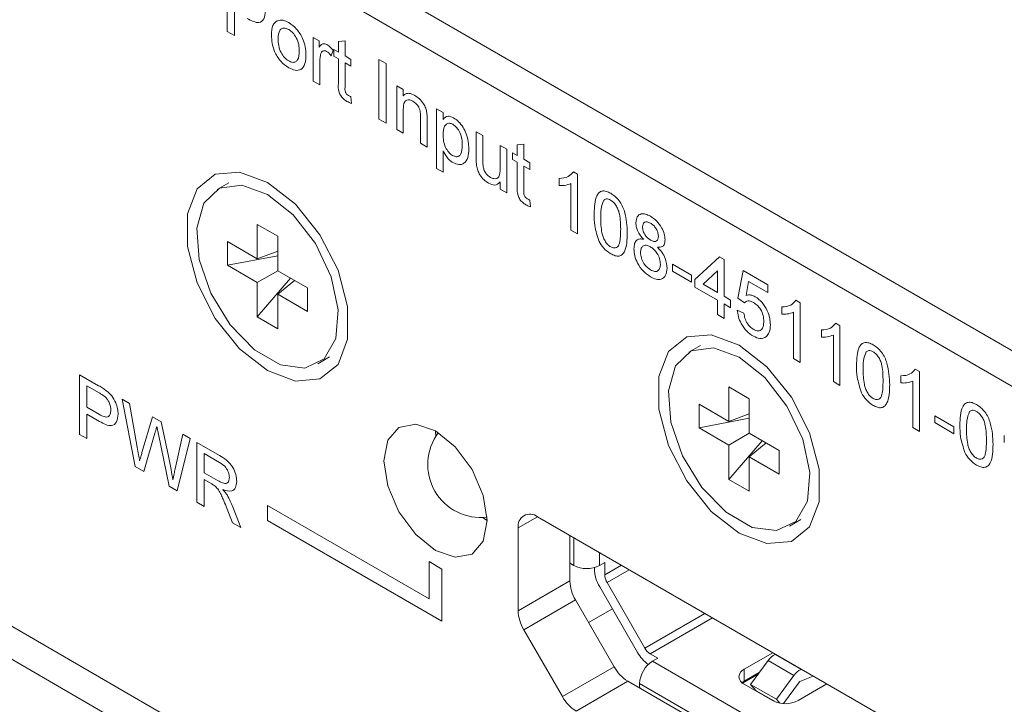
# Model space of a CAD drawing. Header units: millimetres. Extents: x 0 to 1118, y 0 to 864.
# Tile 170 of 256: x 125.78 to 132.51, y 681.55 to 686.23. Entities that reach past the tile are written whole.
import ezdxf

# ---------------------------------------------------------------- set-up
doc = ezdxf.new("R2010")
doc.units = ezdxf.units.MM

msp = doc.modelspace()

# ---------------------------------------------------------------- linework, layer by layer
at = {"color": 7, "linetype": 'Continuous', "lineweight": 15}
for p, q in [((124.1317, 688.8356), (145.917, 676.2592)), ((124.1141, 688.6019), (145.917, 676.0153)), ((127.2087, 685.1139), (127.1291, 685.068)), ((127.403, 684.8293), (127.5427, 684.7487)), ((127.403, 684.5935), (127.403, 684.8293)), ((127.5427, 684.7487), (127.5427, 684.5129)), ((127.1988, 684.7114), (127.403, 684.5935)), ((127.1988, 684.5501), (127.1988, 684.7114)), ((127.1988, 684.5501), (127.5427, 684.615)), ((127.5427, 684.6462), (127.403, 684.5935)), ((127.403, 684.4322), (127.1988, 684.5501)), ((127.403, 684.4322), (127.5427, 684.5129)), ((127.5427, 684.5129), (127.7468, 684.395)), ((127.403, 684.1965), (127.6312, 684.4618)), ((127.403, 684.1965), (127.403, 684.4322)), ((127.6581, 684.4462), (127.5427, 684.3516)), ((127.5427, 684.3516), (127.5427, 684.1158)), ((127.7468, 684.2338), (127.5427, 684.3516)), ((127.7468, 684.395), (127.7468, 684.2338)), ((127.5427, 684.1158), (127.403, 684.1965)), ((130.4348, 684.0026), (130.3553, 683.9567)), ((127.8165, 683.8772), (127.8961, 683.9231)), ((130.6292, 683.718), (130.7688, 683.6374)), ((130.6292, 683.4823), (130.6292, 683.718)), ((130.7688, 683.6374), (130.7688, 683.4016)), ((130.425, 683.6001), (130.6292, 683.4823)), ((130.425, 683.4389), (130.425, 683.6001)), ((130.7688, 683.5349), (130.6292, 683.4823)), ((130.425, 683.4389), (130.7688, 683.5038)), ((130.6292, 683.321), (130.425, 683.4389)), ((130.6292, 683.321), (130.7688, 683.4016)), ((130.7688, 683.4016), (130.973, 683.2838)), ((130.6292, 683.0852), (130.8573, 683.3505)), ((130.8843, 683.335), (130.7688, 683.2404)), ((130.6292, 683.0852), (130.6292, 683.321)), ((130.973, 683.2838), (130.973, 683.1225)), ((130.7688, 683.2404), (130.7688, 683.0046)), ((130.973, 683.1225), (130.7688, 683.2404)), ((130.7688, 683.0046), (130.6292, 683.0852)), ((124.1141, 683.0086), (145.917, 670.422)), ((128.943, 682.8253), (128.9754, 682.8048)), ((132.0779, 681.2384), (129.3201, 682.8304)), ((131.0427, 682.7659), (131.1223, 682.8118)), ((124.1141, 682.784), (145.917, 670.1975)), ((129.1876, 682.7539), (129.1876, 682.1885)), ((129.5411, 682.7029), (129.5411, 682.3926)), ((129.5561, 682.5043), (129.5676, 682.4976)), ((129.709, 682.4833), (129.709, 682.474)), ((129.7444, 682.4976), (129.7798, 682.518)), ((129.7798, 682.4332), (129.7798, 682.518)), ((130.0041, 681.9037), (129.7453, 682.352)), ((130.0541, 681.9326), (129.7953, 682.3809)), ((129.5799, 682.262), (129.8435, 681.8056)), ((129.8323, 682.2013), (129.6693, 682.1072)), ((129.4899, 681.6014), (129.2264, 682.0579)), ((130.1422, 681.8638), (130.0916, 681.893)), ((130.1422, 681.8638), (130.1068, 681.8434)), ((130.7335, 681.7878), (130.9298, 681.9012)), ((130.9484, 681.8904), (130.9463, 681.8895)), ((130.8969, 681.8475), (130.7777, 681.6847)), ((131.123, 681.7875), (131.1252, 681.7884)), ((130.8307, 681.7572), (130.7212, 681.694)), ((130.8372, 681.766), (130.7335, 681.7061)), ((130.9544, 681.5827), (131.0737, 681.7455)), ((131.2057, 681.7419), (131.1138, 681.7032)), ((129.9372, 681.7066), (132.2104, 680.3943)), ((130.0184, 681.6903), (130.0184, 681.672)), ((130.7335, 681.7061), (130.7188, 681.696)), ((130.927, 681.574), (130.7335, 681.6858)), ((130.7777, 681.6847), (130.9544, 681.5827)), ((130.7777, 681.6847), (130.8165, 681.6414)), ((131.1125, 681.7022), (131.0034, 681.5532)), ((131.3002, 681.6874), (131.1038, 681.574)), ((130.8165, 681.6414), (130.9535, 681.5624)), ((130.9783, 681.5561), (130.9544, 681.5827))]:
    msp.add_line(p, q, dxfattribs=at)
at = {"color": 9, "linetype": 'Continuous', "lineweight": 0}
for p, q in [((127.1963, 686.1489), (127.1963, 686.5571)), ((127.2462, 686.2876), (127.2462, 686.1201)), ((127.2462, 686.1201), (127.1963, 686.1489)), ((127.7856, 686.107), (127.8264, 686.0835)), ((127.7856, 685.8087), (127.7856, 686.107)), ((127.8264, 686.0835), (127.8264, 686.0419)), ((127.9261, 686.0259), (127.9578, 686.0076)), ((127.9261, 685.9788), (127.9261, 686.0259)), ((127.9578, 686.0802), (128.0032, 686.0838)), ((127.9578, 686.0076), (127.9578, 686.0802)), ((128.0032, 686.0838), (128.0032, 685.9814)), ((127.9216, 686.0198), (127.9074, 685.9826)), ((127.9578, 685.9605), (127.9261, 685.9788)), ((127.9578, 685.7931), (127.9578, 685.9605)), ((128.0032, 685.9814), (128.0439, 685.9579)), ((127.8309, 685.941), (127.8309, 685.7825)), ((128.0032, 685.9343), (128.0032, 685.765)), ((128.0439, 685.9108), (128.0032, 685.9343)), ((128.0439, 685.9579), (128.0439, 685.9108)), ((128.2343, 685.9579), (128.2842, 685.9291)), ((128.2343, 685.5496), (128.2343, 685.9579)), ((128.2842, 685.9291), (128.2842, 685.5209)), ((127.8309, 685.7825), (127.7856, 685.8087)), ((128.3567, 685.7773), (128.402, 685.7512)), ((128.3567, 685.479), (128.3567, 685.7773)), ((128.0439, 685.7027), (128.0485, 685.6562)), ((128.402, 685.7512), (128.402, 685.7095)), ((128.402, 685.6128), (128.402, 685.4528)), ((128.5199, 685.3848), (128.5199, 685.5629)), ((128.6287, 685.6203), (128.674, 685.5942)), ((128.6287, 685.2121), (128.6287, 685.6203)), ((128.674, 685.5942), (128.674, 685.5468)), ((128.2842, 685.5209), (128.2343, 685.5496)), ((128.5652, 685.5412), (128.5652, 685.3586)), ((128.402, 685.4528), (128.3567, 685.479)), ((128.9006, 685.4633), (128.946, 685.4372)), ((128.9006, 685.2794), (128.9006, 685.4633)), ((128.946, 685.4372), (128.946, 685.2749)), ((128.5652, 685.3586), (128.5199, 685.3848)), ((129.0638, 685.3691), (129.1091, 685.343)), ((129.0638, 685.2124), (129.0638, 685.3691)), ((129.1817, 685.3737), (129.227, 685.3773)), ((129.1817, 685.3011), (129.1817, 685.3737)), ((129.227, 685.3773), (129.227, 685.2749)), ((128.674, 685.3333), (128.674, 685.1859)), ((129.1091, 685.343), (129.1091, 685.0446)), ((129.1499, 685.3194), (129.1817, 685.3011)), ((129.1499, 685.2723), (129.1499, 685.3194)), ((129.1817, 685.254), (129.1499, 685.2723)), ((129.1817, 685.0866), (129.1817, 685.254)), ((129.227, 685.2749), (129.2678, 685.2514)), ((129.227, 685.2278), (129.227, 685.0585)), ((129.2678, 685.2043), (129.227, 685.2278)), ((129.2678, 685.2514), (129.2678, 685.2043)), ((128.674, 685.1859), (128.6287, 685.2121)), ((129.565, 685.1897), (129.5941, 685.1729)), ((129.5941, 685.1729), (129.5941, 684.7646)), ((129.0638, 685.0708), (129.0638, 685.1195)), ((129.4672, 685.0959), (129.4672, 685.1441)), ((129.5488, 684.7908), (129.5488, 685.1089)), ((129.1091, 685.0446), (129.0638, 685.0708)), ((129.2678, 684.9962), (129.2723, 684.9497)), ((129.5941, 684.7646), (129.5488, 684.7908)), ((130.2423, 684.5579), (130.3738, 684.4821)), ((130.2423, 684.5108), (130.2423, 684.5579)), ((130.3964, 684.4533), (130.5641, 684.6077)), ((130.5641, 684.6077), (130.5959, 684.5894)), ((130.5959, 684.5894), (130.5959, 684.3381)), ((130.3738, 684.435), (130.2423, 684.5108)), ((130.3738, 684.4821), (130.3738, 684.435)), ((130.5506, 684.5114), (130.4524, 684.421)), ((130.5506, 684.3643), (130.5506, 684.5114)), ((130.6911, 684.3251), (130.7273, 684.5135)), ((130.7273, 684.5135), (130.895, 684.4167)), ((130.3964, 684.4009), (130.3964, 684.4533)), ((130.4524, 684.421), (130.5506, 684.3643)), ((130.7644, 684.4398), (130.7464, 684.3444)), ((130.895, 684.3643), (130.7644, 684.4398)), ((130.895, 684.4167), (130.895, 684.3643)), ((130.5506, 684.312), (130.3964, 684.4009)), ((130.5506, 684.2125), (130.5506, 684.312)), ((130.5959, 684.3381), (130.6412, 684.312)), ((130.6412, 684.2596), (130.5959, 684.2858)), ((130.5959, 684.2858), (130.5959, 684.1863)), ((130.6412, 684.312), (130.6412, 684.2596)), ((130.7364, 684.2937), (130.6911, 684.3251)), ((131.088, 684.3105), (131.1171, 684.2937)), ((131.1171, 684.2937), (131.1171, 683.8854)), ((130.5959, 684.1863), (130.5506, 684.2125)), ((130.6865, 684.2439), (130.7319, 684.223)), ((130.9902, 684.2166), (130.9902, 684.2649)), ((131.0718, 683.9116), (131.0718, 684.2297)), ((131.3599, 684.1535), (131.3891, 684.1367)), ((131.2622, 684.0596), (131.2622, 684.1079)), ((131.3438, 683.7546), (131.3438, 684.0727)), ((131.3891, 684.1367), (131.3891, 683.7284)), ((131.1171, 683.8854), (131.0718, 683.9116)), ((131.9039, 683.8395), (131.933, 683.8227)), ((131.933, 683.8227), (131.933, 683.4144)), ((126.1878, 683.8017), (126.3177, 683.7268)), ((126.1878, 683.3935), (126.1878, 683.8017)), ((131.3891, 683.7284), (131.3438, 683.7546)), ((131.8061, 683.7456), (131.8061, 683.7939)), ((131.8877, 683.4406), (131.8877, 683.7587)), ((126.3221, 683.6771), (126.2377, 683.7258)), ((126.2377, 683.7258), (126.2377, 683.5793)), ((126.4779, 683.6343), (126.5294, 683.6045)), ((126.5669, 683.1746), (126.4779, 683.6343)), ((126.5294, 683.6045), (126.5819, 683.3057)), ((126.2377, 683.5793), (126.3229, 683.5301)), ((126.3243, 683.4822), (126.2377, 683.5322)), ((126.2377, 683.5322), (126.2377, 683.3647)), ((126.6162, 683.2758), (126.686, 683.5141)), ((126.686, 683.5141), (126.746, 683.4795)), ((126.746, 683.4795), (126.7965, 683.2458)), ((132.0373, 683.5217), (132.1687, 683.4458)), ((132.0373, 683.4746), (132.0373, 683.5217)), ((132.1687, 683.3987), (132.0373, 683.4746)), ((126.7025, 683.4018), (126.6259, 683.1405)), ((131.933, 683.4144), (131.8877, 683.4406)), ((132.1687, 683.4458), (132.1687, 683.3987)), ((126.2377, 683.3647), (126.1878, 683.3935)), ((126.8008, 683.0396), (126.727, 683.3942)), ((126.8411, 683.1577), (126.8933, 683.3945)), ((126.9448, 683.3648), (126.8557, 683.0079)), ((126.8933, 683.3945), (126.9448, 683.3648)), ((126.9901, 683.3386), (127.1435, 683.25)), ((126.9901, 682.9303), (126.9901, 683.3386)), ((132.5132, 683.3374), (132.5132, 683.3857)), ((127.1453, 683.2019), (127.0399, 683.2627)), ((127.0399, 683.2627), (127.0399, 683.1318)), ((126.6259, 683.1405), (126.5669, 683.1746)), ((127.0399, 683.1318), (127.1346, 683.0772)), ((127.091, 683.0552), (127.0399, 683.0847)), ((127.0399, 683.0847), (127.0399, 682.9015)), ((126.8557, 683.0079), (126.8008, 683.0396)), ((127.0399, 682.9015), (126.9901, 682.9303)), ((127.2339, 682.7896), (127.1898, 682.9012)), ((127.233, 682.9028), (127.291, 682.7566)), ((128.5777, 682.269), (127.4728, 682.9068)), ((127.4728, 682.9068), (127.4728, 682.8047)), ((127.4728, 682.8047), (128.6661, 682.1159)), ((129.3202, 682.8304), (129.1876, 682.7539)), ((127.291, 682.7566), (127.2339, 682.7896)), ((129.5676, 682.6876), (129.5676, 682.4976)), ((128.6661, 682.4731), (128.5777, 682.5242)), ((128.5777, 682.5242), (128.5777, 682.269)), ((129.7444, 682.5855), (129.7444, 682.4976)), ((128.6661, 682.1159), (128.6661, 682.4731)), ((129.7798, 682.4332), (129.894, 682.4991)), ((129.9471, 682.4685), (129.7953, 682.3809)), ((129.1876, 682.1885), (129.5411, 682.3926)), ((129.5799, 682.262), (129.2264, 682.0579)), ((130.0541, 681.9326), (130.4648, 682.1696)), ((130.5178, 682.139), (130.0916, 681.893)), ((130.9463, 681.8895), (131.123, 681.7875)), ((129.4899, 681.6014), (129.8435, 681.8056)), ((130.1068, 681.8434), (131.2452, 681.1862)), ((130.7335, 681.7878), (130.7335, 681.7061)), ((130.8969, 681.8475), (131.0737, 681.7455)), ((129.9372, 681.7066), (129.5837, 681.5025)), ((130.0184, 681.6903), (132.2104, 680.4249))]:
    msp.add_line(p, q, dxfattribs=at)
at = {"color": 7, "linetype": 'Continuous', "lineweight": 15, "flags": 128}
for points in [[(127.4728, 683.8295), (127.6633, 683.7584), (127.8308, 683.7733), (127.9551, 683.8727), (128.0212, 684.0443), (128.0212, 684.2676), (127.9551, 684.5157), (127.8308, 684.7585), (127.6633, 684.9669), (127.4728, 685.1156), (127.2824, 685.1868), (127.1149, 685.1718), (126.9906, 685.0725), (126.9244, 684.9008), (126.9244, 684.6775), (126.9906, 684.4294), (127.1149, 684.1866), (127.2824, 683.9783), (127.4728, 683.8295)], [(127.4728, 685.0339), (127.2972, 685.0974), (127.1453, 685.0765), (127.0377, 684.974), (126.9888, 684.8038), (127.0052, 684.5889), (127.0849, 684.3582), (127.2169, 684.143), (127.3835, 683.9723), (127.5621, 683.8692), (127.7287, 683.8475), (127.8608, 683.9103), (127.9404, 684.049), (127.9569, 684.2449), (127.908, 684.4716), (127.8003, 684.6984), (127.6484, 684.8946), (127.4728, 685.0339)], [(130.699, 682.7183), (130.8895, 682.6471), (131.0569, 682.6621), (131.1812, 682.7614), (131.2474, 682.9331), (131.2474, 683.1564), (131.1812, 683.4044), (131.0569, 683.6473), (130.8895, 683.8556), (130.699, 684.0043), (130.5085, 684.0755), (130.3411, 684.0605), (130.2168, 683.9612), (130.1506, 683.7895), (130.1506, 683.5662), (130.2168, 683.3182), (130.3411, 683.0754), (130.5085, 682.867), (130.699, 682.7183)], [(130.699, 683.9227), (130.5234, 683.9862), (130.3715, 683.9652), (130.2638, 683.8628), (130.2149, 683.6925), (130.2314, 683.4776), (130.3111, 683.247), (130.4431, 683.0318), (130.6097, 682.8611), (130.7883, 682.7579), (130.9549, 682.7363), (131.0869, 682.7991), (131.1666, 682.9378), (131.1831, 683.1337), (131.1342, 683.3603), (131.0265, 683.5871), (130.8746, 683.7834), (130.699, 683.9227)], [(128.6219, 682.6007), (128.7572, 682.5537), (128.8719, 682.576), (128.9485, 682.6642), (128.9754, 682.8049), (128.9485, 682.9767), (128.8719, 683.1533), (128.7572, 683.3081), (128.6219, 683.4173), (128.4866, 683.4643), (128.3719, 683.442), (128.2952, 683.3538), (128.2683, 683.2131), (128.2952, 683.0413), (128.3719, 682.8646), (128.4866, 682.7099), (128.6219, 682.6007)], [(128.6219, 683.4173), (128.6219, 683.4172), (128.6234, 683.3789)], [(129.5561, 682.5043), (129.5465, 682.5109), (129.5411, 682.5156)], [(130.0196, 681.659), (130.0194, 681.6603), (130.0184, 681.672)]]:
    msp.add_lwpolyline(points, dxfattribs=at)
at = {"color": 7, "linetype": 'Continuous', "lineweight": 15}
for centre, radius, start, end in [((128.9312, 683.1876), 0.3625, 143.07769, 276.91693), ((129.2684, 682.767), 0.0819, 50.79642, 189.21556), ((129.656, 682.6682), 0.1921, 242.6101, 297.39088), ((129.9614, 682.4826), 0.2525, 181.9575, 211.14271), ((129.8115, 682.4019), 0.2705, 181.95606, 211.14274), ((129.8879, 682.4369), 0.1082, 181.95512, 211.14635), ((129.4579, 682.1978), 0.2705, 181.95606, 211.14274), ((130.1489, 681.9848), 0.1082, 208.85525, 238.04566), ((130.237, 682.0349), 0.2673, 209.39605, 233.31325), ((130.9996, 681.7768), 0.1247, 115.31842, 145.42763), ((130.0804, 681.9361), 0.2705, 208.85531, 238.04582), ((130.2103, 681.6816), 0.1921, 122.60485, 177.39453), ((130.7528, 681.7368), 0.0546, 110.78301, 249.21403), ((131.1764, 681.6747), 0.1247, 115.31842, 145.42763), ((131.1151, 681.7004), 0.00313, 115.33512, 145.39224), ((129.7268, 681.732), 0.2705, 208.85531, 238.04582), ((131.0154, 681.7446), 0.1921, 242.61024, 297.38976)]:
    msp.add_arc(centre, radius, start, end, dxfattribs=at)
at = {"color": 9, "linetype": 'Continuous', "lineweight": 0}
for points, knots in [([(127.4592, 686.288), (127.4573, 686.2687), (127.4536, 686.2301), (127.4085, 686.1972), (127.3615, 686.2222), (127.3328, 686.2376)], [0, 0, 0, 0, 0.280751, 0.559711, 1, 1, 1, 1]), ([(127.5389, 686.2219), (127.5523, 686.2249), (127.5763, 686.2303), (127.6052, 686.2155), (127.618, 686.209)], [0, 0, 0, 0, 0.559017, 1, 1, 1, 1]), ([(127.5, 686.1227), (127.501, 686.1478), (127.5029, 686.1924), (127.5279, 686.2129), (127.5389, 686.2219)], [0, 0, 0, 0, 0.560964, 1, 1, 1, 1]), ([(127.618, 686.1619), (127.6097, 686.1659), (127.5931, 686.1738), (127.5714, 686.1708), (127.5485, 686.1508), (127.5467, 686.119), (127.5453, 686.0967)], [0, 0, 0, 0, 0.187144, 0.37403, 0.561094, 1, 1, 1, 1]), ([(127.618, 686.209), (127.6366, 686.1959), (127.6737, 686.1698), (127.7141, 686.1046), (127.7334, 686.0425), (127.735, 686.0081), (127.7357, 685.9908)], [0, 0, 0, 0, 0.279557, 0.558597, 0.77899, 1, 1, 1, 1]), ([(127.6904, 686.0145), (127.6898, 686.0291), (127.6888, 686.058), (127.6728, 686.1034), (127.647, 686.1415), (127.6277, 686.1551), (127.618, 686.1619)], [0, 0, 0, 0, 0.281064, 0.56032, 0.780183, 1, 1, 1, 1]), ([(127.618, 685.9002), (127.599, 685.9135), (127.5612, 685.94), (127.52, 686.007), (127.5022, 686.0701), (127.5007, 686.1052), (127.5, 686.1227)], [0, 0, 0, 0, 0.279616, 0.558369, 0.778857, 1, 1, 1, 1]), ([(127.5453, 686.0967), (127.5459, 686.082), (127.547, 686.0527), (127.5622, 686.0066), (127.5886, 685.9679), (127.6082, 685.9542), (127.618, 685.9473)], [0, 0, 0, 0, 0.281131, 0.56038, 0.780159, 1, 1, 1, 1]), ([(127.8264, 686.0419), (127.8332, 686.0513), (127.8426, 686.0643), (127.8637, 686.0656), (127.874, 686.0607), (127.8791, 686.0583)], [0, 0, 0, 0, 0.5596, 0.779781, 1, 1, 1, 1]), ([(127.8791, 686.0583), (127.8875, 686.0525), (127.9024, 686.0422), (127.9157, 686.0267), (127.9216, 686.0198)], [0, 0, 0, 0, 0.5595238, 1, 1, 1, 1]), ([(127.618, 685.9473), (127.6264, 685.9433), (127.6432, 685.9354), (127.6648, 685.9391), (127.6875, 685.9597), (127.6892, 685.9919), (127.6904, 686.0145)], [0, 0, 0, 0, 0.18705, 0.373945, 0.56098, 1, 1, 1, 1]), ([(127.7357, 685.9908), (127.7351, 685.9689), (127.7338, 685.9254), (127.7062, 685.8855), (127.6631, 685.8794), (127.6331, 685.8932), (127.618, 685.9002)], [0, 0, 0, 0, 0.281032, 0.55951, 0.779596, 1, 1, 1, 1]), ([(127.8379, 685.9968), (127.8356, 685.9871), (127.8315, 685.9698), (127.8311, 685.9498), (127.8309, 685.941)], [0, 0, 0, 0, 0.559889, 1, 1, 1, 1]), ([(127.8774, 686.0122), (127.8722, 686.0144), (127.8619, 686.0189), (127.8464, 686.0148), (127.8411, 686.0036), (127.8379, 685.9968)], [0, 0, 0, 0, 0.280342, 0.5609159, 1, 1, 1, 1]), ([(127.9074, 685.9826), (127.9022, 685.9894), (127.893, 686.0015), (127.8821, 686.0089), (127.8774, 686.0122)], [0, 0, 0, 0, 0.560107, 1, 1, 1, 1]), ([(128.0165, 685.6701), (128.0094, 685.6745), (127.9952, 685.6833), (127.9747, 685.7047), (127.9552, 685.7459), (127.9567, 685.7736), (127.9578, 685.7931)], [0, 0, 0, 0, 0.187438, 0.373823, 0.559465, 1, 1, 1, 1]), ([(128.0032, 685.765), (128.0026, 685.7555), (128.0019, 685.7436), (128.0089, 685.7277), (128.0158, 685.7182), (128.022, 685.7143), (128.0262, 685.7117)], [0, 0, 0, 0, 0.499596, 0.625242, 0.75038, 1, 1, 1, 1]), ([(128.0262, 685.7117), (128.0295, 685.7099), (128.0354, 685.7067), (128.0413, 685.7039), (128.0439, 685.7027)], [0, 0, 0, 0, 0.559922, 1, 1, 1, 1]), ([(128.402, 685.7095), (128.4073, 685.7144), (128.418, 685.724), (128.4448, 685.7279), (128.4671, 685.7174), (128.4807, 685.711)], [0, 0, 0, 0, 0.280559, 0.560831, 1, 1, 1, 1]), ([(128.4807, 685.711), (128.4913, 685.7039), (128.5123, 685.6897), (128.5395, 685.6584), (128.5565, 685.623), (128.5607, 685.602), (128.5629, 685.5914)], [0, 0, 0, 0, 0.280228, 0.55997, 0.779631, 1, 1, 1, 1]), ([(128.0485, 685.6562), (128.0426, 685.6582), (128.032, 685.6619), (128.0213, 685.6676), (128.0165, 685.6701)], [0, 0, 0, 0, 0.560072, 1, 1, 1, 1]), ([(128.4681, 685.6712), (128.4605, 685.6748), (128.4454, 685.6821), (128.4248, 685.6814), (128.4032, 685.6638), (128.4025, 685.6338), (128.402, 685.6128)], [0, 0, 0, 0, 0.187267, 0.374348, 0.560535, 1, 1, 1, 1]), ([(128.5199, 685.5629), (128.5198, 685.5735), (128.5197, 685.5946), (128.5104, 685.6289), (128.4897, 685.6565), (128.4753, 685.6663), (128.4681, 685.6712)], [0, 0, 0, 0, 0.2816739, 0.5597766, 0.7795873, 1, 1, 1, 1]), ([(128.5629, 685.5914), (128.5637, 685.5818), (128.5652, 685.5647), (128.5652, 685.5484), (128.5652, 685.5412)], [0, 0, 0, 0, 0.559791, 1, 1, 1, 1]), ([(128.674, 685.5468), (128.684, 685.5576), (128.7018, 685.5769), (128.7324, 685.5638), (128.7458, 685.5579)], [0, 0, 0, 0, 0.560161, 1, 1, 1, 1]), ([(128.7458, 685.5579), (128.7576, 685.5499), (128.7812, 685.5339), (128.8121, 685.494), (128.844, 685.428), (128.848, 685.3793), (128.8508, 685.3452)], [0, 0, 0, 0, 0.18708, 0.374052, 0.561103, 1, 1, 1, 1]), ([(128.7408, 685.5137), (128.7327, 685.5171), (128.7166, 685.5239), (128.6974, 685.5167), (128.6769, 685.4951), (128.6752, 685.4642), (128.674, 685.4425)], [0, 0, 0, 0, 0.18631, 0.373297, 0.560515, 1, 1, 1, 1]), ([(128.8054, 685.3706), (128.805, 685.3844), (128.8041, 685.412), (128.7913, 685.4549), (128.7684, 685.493), (128.75, 685.5069), (128.7408, 685.5137)], [0, 0, 0, 0, 0.281283, 0.560965, 0.780931, 1, 1, 1, 1]), ([(128.674, 685.4425), (128.6744, 685.4287), (128.6753, 685.4012), (128.6879, 685.3583), (128.7113, 685.3205), (128.7297, 685.307), (128.7389, 685.3002)], [0, 0, 0, 0, 0.281224, 0.560739, 0.780634, 1, 1, 1, 1]), ([(128.7389, 685.3002), (128.747, 685.2966), (128.7632, 685.2894), (128.783, 685.2954), (128.8032, 685.3176), (128.8045, 685.3488), (128.8054, 685.3706)], [0, 0, 0, 0, 0.186573, 0.373403, 0.560321, 1, 1, 1, 1]), ([(128.7405, 685.2522), (128.7331, 685.2571), (128.7183, 685.2669), (128.694, 685.2947), (128.6816, 685.3187), (128.674, 685.3333)], [0, 0, 0, 0, 0.2803617, 0.5605877, 1, 1, 1, 1]), ([(128.8508, 685.3452), (128.8494, 685.3248), (128.8468, 685.2843), (128.8224, 685.2448), (128.7834, 685.234), (128.7548, 685.2461), (128.7405, 685.2522)], [0, 0, 0, 0, 0.280752, 0.560278, 0.780164, 1, 1, 1, 1]), ([(128.9032, 685.231), (128.9023, 685.2402), (128.9006, 685.2568), (128.9006, 685.2725), (128.9006, 685.2794)], [0, 0, 0, 0, 0.559841, 1, 1, 1, 1]), ([(128.9853, 685.1109), (128.9747, 685.1181), (128.9536, 685.1325), (128.9267, 685.1641), (128.9094, 685.1994), (128.9052, 685.2204), (128.9032, 685.231)], [0, 0, 0, 0, 0.2802903, 0.5601854, 0.7796101, 1, 1, 1, 1]), ([(128.946, 685.2749), (128.946, 685.2705), (128.946, 685.2617), (128.9463, 685.2441), (128.9477, 685.2303), (128.9486, 685.2211)], [0, 0, 0, 0, 0.250412, 0.500863, 1, 1, 1, 1]), ([(128.9486, 685.2211), (128.9506, 685.2131), (128.9546, 685.1973), (128.9717, 685.1694), (128.9877, 685.158), (128.9975, 685.151)], [0, 0, 0, 0, 0.280862, 0.561176, 1, 1, 1, 1]), ([(128.9975, 685.151), (129.0052, 685.1474), (129.0206, 685.1403), (129.0415, 685.1414), (129.0633, 685.16), (129.0636, 685.1908), (129.0638, 685.2124)], [0, 0, 0, 0, 0.187114, 0.374246, 0.560833, 1, 1, 1, 1]), ([(129.4672, 685.1441), (129.4893, 685.1458), (129.5286, 685.1487), (129.5539, 685.1772), (129.565, 685.1897)], [0, 0, 0, 0, 0.560428, 1, 1, 1, 1]), ([(129.0638, 685.1195), (129.0525, 685.1091), (129.0322, 685.0904), (128.9996, 685.1046), (128.9853, 685.1109)], [0, 0, 0, 0, 0.559458, 1, 1, 1, 1]), ([(129.2404, 684.9636), (129.2333, 684.968), (129.219, 684.9768), (129.1986, 684.9981), (129.179, 685.0394), (129.1806, 685.0671), (129.1817, 685.0866)], [0, 0, 0, 0, 0.187438, 0.373823, 0.559465, 1, 1, 1, 1]), ([(129.5488, 685.1089), (129.5348, 685.1036), (129.5098, 685.0939), (129.4802, 685.0953), (129.4672, 685.0959)], [0, 0, 0, 0, 0.55967, 1, 1, 1, 1]), ([(129.227, 685.0585), (129.2264, 685.049), (129.2257, 685.0371), (129.2327, 685.0212), (129.2396, 685.0117), (129.2458, 685.0078), (129.25, 685.0052)], [0, 0, 0, 0, 0.499596, 0.625242, 0.75038, 1, 1, 1, 1]), ([(129.7075, 684.9006), (129.7088, 684.9469), (129.7105, 685.0049), (129.7405, 685.0482), (129.7626, 685.0596), (129.7908, 685.0574), (129.8108, 685.0472), (129.8208, 685.0421)], [0, 0, 0, 0, 0.49915, 0.624522, 0.7496, 0.874678, 1, 1, 1, 1]), ([(129.8208, 685.0421), (129.8308, 685.0355), (129.8508, 685.0225), (129.8789, 684.9924), (129.9015, 684.9557), (129.9294, 684.8775), (129.932, 684.8176), (129.9341, 684.7697)], [0, 0, 0, 0, 0.125375, 0.250639, 0.375699, 0.501115, 1, 1, 1, 1]), ([(129.2723, 684.9497), (129.2664, 684.9517), (129.2559, 684.9554), (129.2451, 684.9611), (129.2404, 684.9636)], [0, 0, 0, 0, 0.560118, 1, 1, 1, 1]), ([(129.25, 685.0052), (129.2533, 685.0034), (129.2593, 685.0002), (129.2652, 684.9974), (129.2678, 684.9962)], [0, 0, 0, 0, 0.559922, 1, 1, 1, 1]), ([(129.7733, 684.9944), (129.7659, 684.9749), (129.7527, 684.9398), (129.7528, 684.8946), (129.7528, 684.8746)], [0, 0, 0, 0, 0.558058, 1, 1, 1, 1]), ([(129.8203, 684.9952), (129.8152, 684.9978), (129.8049, 685.003), (129.7876, 685.0045), (129.7787, 684.9982), (129.7733, 684.9944)], [0, 0, 0, 0, 0.280472, 0.560678, 1, 1, 1, 1]), ([(129.8888, 684.7961), (129.8885, 684.8297), (129.888, 684.8718), (129.8738, 684.9276), (129.8603, 684.9552), (129.842, 684.9804), (129.8275, 684.9903), (129.8203, 684.9952)], [0, 0, 0, 0, 0.500355, 0.625529, 0.750513, 0.875254, 1, 1, 1, 1]), ([(129.7418, 684.7135), (129.7298, 684.7501), (129.7082, 684.8158), (129.7077, 684.8746), (129.7075, 684.9006)], [0, 0, 0, 0, 0.557971, 1, 1, 1, 1]), ([(129.993, 684.8397), (129.9948, 684.8548), (129.9983, 684.8852), (130.0262, 684.9035), (130.0592, 684.9022), (130.0812, 684.891), (130.0922, 684.8854)], [0, 0, 0, 0, 0.279276, 0.55868, 0.77908, 1, 1, 1, 1]), ([(130.0922, 684.8854), (130.1064, 684.8759), (130.1347, 684.8571), (130.1683, 684.8112), (130.1892, 684.7636), (130.1914, 684.7367), (130.1925, 684.7232)], [0, 0, 0, 0, 0.280342, 0.559699, 0.779821, 1, 1, 1, 1]), ([(129.7528, 684.8746), (129.7532, 684.841), (129.7536, 684.7991), (129.7674, 684.7434), (129.7811, 684.716), (129.7991, 684.6907), (129.8136, 684.6807), (129.8208, 684.6757)], [0, 0, 0, 0, 0.500363, 0.625565, 0.750536, 0.875299, 1, 1, 1, 1]), ([(130.0466, 684.7274), (130.0383, 684.7361), (130.0219, 684.7535), (130.0039, 684.7846), (129.9944, 684.8147), (129.9935, 684.8313), (129.993, 684.8397)], [0, 0, 0, 0, 0.280317, 0.559637, 0.779688, 1, 1, 1, 1]), ([(130.0927, 684.838), (130.085, 684.8418), (130.0697, 684.8496), (130.0513, 684.8461), (130.0402, 684.8331), (130.039, 684.8199), (130.0384, 684.8133)], [0, 0, 0, 0, 0.280364, 0.559363, 0.779701, 1, 1, 1, 1]), ([(130.0384, 684.8133), (130.0391, 684.8036), (130.0407, 684.7843), (130.0556, 684.7551), (130.0745, 684.7344), (130.0869, 684.7265), (130.0932, 684.7226)], [0, 0, 0, 0, 0.2799294, 0.5588366, 0.7790652, 1, 1, 1, 1]), ([(130.1471, 684.748), (130.1462, 684.7576), (130.1444, 684.7767), (130.1296, 684.8054), (130.1112, 684.8261), (130.0989, 684.834), (130.0927, 684.838)], [0, 0, 0, 0, 0.279691, 0.559133, 0.779299, 1, 1, 1, 1]), ([(129.8208, 684.6757), (129.828, 684.6724), (129.8424, 684.6659), (129.8605, 684.6702), (129.8741, 684.6819), (129.888, 684.7215), (129.8884, 684.7629), (129.8888, 684.7961)], [0, 0, 0, 0, 0.124648, 0.249423, 0.37439, 0.499591, 1, 1, 1, 1]), ([(129.9341, 684.7697), (129.9327, 684.7235), (129.931, 684.6656), (129.901, 684.6222), (129.879, 684.6109), (129.8508, 684.6132), (129.8308, 684.6235), (129.8208, 684.6286)], [0, 0, 0, 0, 0.499113, 0.624461, 0.749551, 0.874657, 1, 1, 1, 1]), ([(130.0932, 684.7226), (130.1009, 684.7186), (130.1163, 684.7108), (130.1348, 684.7144), (130.1455, 684.728), (130.1466, 684.7413), (130.1471, 684.748)], [0, 0, 0, 0, 0.2804737, 0.5592627, 0.7795784, 1, 1, 1, 1]), ([(129.8208, 684.6286), (129.8038, 684.6401), (129.7734, 684.6606), (129.7515, 684.6973), (129.7418, 684.7135)], [0, 0, 0, 0, 0.559711, 1, 1, 1, 1]), ([(129.9794, 684.6624), (129.9802, 684.6751), (129.9819, 684.7005), (129.9981, 684.7239), (130.021, 684.7323), (130.0381, 684.729), (130.0466, 684.7274)], [0, 0, 0, 0, 0.280187, 0.559474, 0.779551, 1, 1, 1, 1]), ([(130.0918, 684.6763), (130.0817, 684.6811), (130.0616, 684.6908), (130.0389, 684.6828), (130.0265, 684.6635), (130.0253, 684.646), (130.0248, 684.6373)], [0, 0, 0, 0, 0.280119, 0.558973, 0.779305, 1, 1, 1, 1]), ([(130.1925, 684.7232), (130.1917, 684.7136), (130.1902, 684.6944), (130.1731, 684.6725), (130.1526, 684.673), (130.1401, 684.6734)], [0, 0, 0, 0, 0.280621, 0.560841, 1, 1, 1, 1]), ([(130.0927, 684.4716), (130.0762, 684.4828), (130.0431, 684.5051), (130.0049, 684.5601), (129.9826, 684.6157), (129.9805, 684.6468), (129.9794, 684.6624)], [0, 0, 0, 0, 0.280125, 0.559331, 0.779522, 1, 1, 1, 1]), ([(130.0248, 684.6373), (130.0257, 684.6249), (130.0275, 684.6003), (130.045, 684.5622), (130.0691, 684.5349), (130.0851, 684.524), (130.0931, 684.5185)], [0, 0, 0, 0, 0.280555, 0.558519, 0.779161, 1, 1, 1, 1]), ([(130.1607, 684.5571), (130.1598, 684.5696), (130.1578, 684.5944), (130.1396, 684.6322), (130.1159, 684.6605), (130.0998, 684.671), (130.0918, 684.6763)], [0, 0, 0, 0, 0.279968, 0.55931, 0.779341, 1, 1, 1, 1]), ([(130.1401, 684.6734), (130.1505, 684.6624), (130.1715, 684.6404), (130.2, 684.5882), (130.2038, 684.5522), (130.2061, 684.5302)], [0, 0, 0, 0, 0.281213, 0.561786, 1, 1, 1, 1]), ([(130.0931, 684.5185), (130.1032, 684.5135), (130.1234, 684.5037), (130.1466, 684.5111), (130.159, 684.5307), (130.1602, 684.5483), (130.1607, 684.5571)], [0, 0, 0, 0, 0.280188, 0.559066, 0.779303, 1, 1, 1, 1]), ([(130.2061, 684.5302), (130.2042, 684.5124), (130.2004, 684.4766), (130.1693, 684.4528), (130.1314, 684.4521), (130.1056, 684.4651), (130.0927, 684.4716)], [0, 0, 0, 0, 0.279532, 0.559019, 0.779259, 1, 1, 1, 1]), ([(130.7464, 684.3444), (130.7571, 684.3467), (130.7763, 684.3508), (130.7993, 684.34), (130.8094, 684.3353)], [0, 0, 0, 0, 0.55995, 1, 1, 1, 1]), ([(130.7969, 684.2954), (130.7902, 684.2989), (130.7769, 684.3058), (130.7542, 684.3081), (130.7432, 684.2991), (130.7364, 684.2937)], [0, 0, 0, 0, 0.280931, 0.561168, 1, 1, 1, 1]), ([(130.8678, 684.1663), (130.8671, 684.1795), (130.8657, 684.2059), (130.8489, 684.2475), (130.823, 684.2785), (130.8056, 684.2897), (130.7969, 684.2954)], [0, 0, 0, 0, 0.280657, 0.559599, 0.779301, 1, 1, 1, 1]), ([(130.8094, 684.3353), (130.8256, 684.3235), (130.858, 684.2999), (130.8922, 684.2428), (130.9107, 684.1886), (130.9123, 684.1584), (130.9132, 684.1432)], [0, 0, 0, 0, 0.27918, 0.558801, 0.779171, 1, 1, 1, 1]), ([(130.9902, 684.2649), (131.0123, 684.2666), (131.0516, 684.2695), (131.0769, 684.298), (131.088, 684.3105)], [0, 0, 0, 0, 0.560435, 1, 1, 1, 1]), ([(130.7964, 684.0654), (130.7809, 684.0758), (130.75, 684.0965), (130.7138, 684.1474), (130.6923, 684.1991), (130.6885, 684.229), (130.6865, 684.2439)], [0, 0, 0, 0, 0.2800655, 0.5592448, 0.7794298, 1, 1, 1, 1]), ([(130.7319, 684.223), (130.7337, 684.2113), (130.7375, 684.1879), (130.7527, 684.1533), (130.7745, 684.1269), (130.7893, 684.1172), (130.7967, 684.1123)], [0, 0, 0, 0, 0.280708, 0.559917, 0.779608, 1, 1, 1, 1]), ([(131.0718, 684.2297), (131.0578, 684.2244), (131.0328, 684.2147), (131.0032, 684.2161), (130.9902, 684.2166)], [0, 0, 0, 0, 0.559693, 1, 1, 1, 1]), ([(130.7967, 684.1123), (130.8083, 684.107), (130.8314, 684.0964), (130.8554, 684.1103), (130.8664, 684.1358), (130.8674, 684.1561), (130.8678, 684.1663)], [0, 0, 0, 0, 0.279542, 0.558252, 0.778884, 1, 1, 1, 1]), ([(130.9132, 684.1432), (130.9119, 684.1245), (130.9097, 684.0912), (130.8933, 684.0717), (130.8861, 684.0631)], [0, 0, 0, 0, 0.559726, 1, 1, 1, 1]), ([(131.2622, 684.1079), (131.2842, 684.1096), (131.3236, 684.1125), (131.3488, 684.141), (131.3599, 684.1535)], [0, 0, 0, 0, 0.560428, 1, 1, 1, 1]), ([(131.3438, 684.0727), (131.3298, 684.0674), (131.3047, 684.0577), (131.2752, 684.0591), (131.2622, 684.0596)], [0, 0, 0, 0, 0.559679, 1, 1, 1, 1]), ([(130.8861, 684.0631), (130.8721, 684.0551), (130.8469, 684.0407), (130.8119, 684.0578), (130.7964, 684.0654)], [0, 0, 0, 0, 0.558491, 1, 1, 1, 1]), ([(131.5024, 683.8644), (131.5038, 683.9107), (131.5055, 683.9687), (131.5355, 684.012), (131.5576, 684.0234), (131.5857, 684.0211), (131.6057, 684.011), (131.6157, 684.0059)], [0, 0, 0, 0, 0.49915, 0.624522, 0.7496, 0.874678, 1, 1, 1, 1]), ([(131.6157, 684.0059), (131.6258, 683.9993), (131.6458, 683.9863), (131.6739, 683.9562), (131.6965, 683.9195), (131.7244, 683.8413), (131.727, 683.7814), (131.7291, 683.7335)], [0, 0, 0, 0, 0.125375, 0.250639, 0.375699, 0.501115, 1, 1, 1, 1]), ([(131.5682, 683.9582), (131.5609, 683.9387), (131.5476, 683.9036), (131.5477, 683.8584), (131.5478, 683.8384)], [0, 0, 0, 0, 0.558058, 1, 1, 1, 1]), ([(131.6152, 683.959), (131.6101, 683.9616), (131.5999, 683.9668), (131.5826, 683.9683), (131.5737, 683.962), (131.5682, 683.9582)], [0, 0, 0, 0, 0.280472, 0.560678, 1, 1, 1, 1]), ([(131.6837, 683.7599), (131.6834, 683.7935), (131.683, 683.8356), (131.6688, 683.8914), (131.6553, 683.919), (131.637, 683.9441), (131.6225, 683.9541), (131.6152, 683.959)], [0, 0, 0, 0, 0.500351, 0.625531, 0.750514, 0.875255, 1, 1, 1, 1]), ([(131.5368, 683.6773), (131.5247, 683.7139), (131.5031, 683.7796), (131.5026, 683.8384), (131.5024, 683.8644)], [0, 0, 0, 0, 0.557971, 1, 1, 1, 1]), ([(131.5478, 683.8384), (131.5481, 683.8048), (131.5486, 683.7629), (131.5623, 683.7072), (131.5761, 683.6798), (131.5941, 683.6545), (131.6085, 683.6445), (131.6157, 683.6395)], [0, 0, 0, 0, 0.500363, 0.625565, 0.750536, 0.875299, 1, 1, 1, 1]), ([(131.8061, 683.7939), (131.8282, 683.7956), (131.8675, 683.7985), (131.8928, 683.827), (131.9039, 683.8395)], [0, 0, 0, 0, 0.560428, 1, 1, 1, 1]), ([(131.6157, 683.6395), (131.6229, 683.6362), (131.6373, 683.6297), (131.6554, 683.634), (131.6691, 683.6457), (131.683, 683.6853), (131.6834, 683.7267), (131.6837, 683.7599)], [0, 0, 0, 0, 0.124648, 0.249423, 0.37439, 0.499591, 1, 1, 1, 1]), ([(131.8877, 683.7587), (131.8737, 683.7533), (131.8487, 683.7437), (131.8191, 683.7451), (131.8061, 683.7456)], [0, 0, 0, 0, 0.559693, 1, 1, 1, 1]), ([(126.3177, 683.7268), (126.3275, 683.721), (126.3451, 683.7108), (126.3624, 683.6982), (126.3701, 683.6927)], [0, 0, 0, 0, 0.560076, 1, 1, 1, 1]), ([(126.3628, 683.65), (126.3552, 683.6557), (126.3417, 683.6658), (126.3281, 683.6737), (126.3221, 683.6771)], [0, 0, 0, 0, 0.559564, 1, 1, 1, 1]), ([(126.3701, 683.6927), (126.3829, 683.6816), (126.4085, 683.6597), (126.4348, 683.6131), (126.4485, 683.5694), (126.45, 683.5449), (126.4507, 683.5326)], [0, 0, 0, 0, 0.28001, 0.55891, 0.779393, 1, 1, 1, 1]), ([(131.6157, 683.5924), (131.5987, 683.6039), (131.5683, 683.6244), (131.5464, 683.6611), (131.5368, 683.6773)], [0, 0, 0, 0, 0.559711, 1, 1, 1, 1]), ([(131.7291, 683.7335), (131.7277, 683.6873), (131.7259, 683.6294), (131.696, 683.586), (131.6739, 683.5746), (131.6458, 683.577), (131.6258, 683.5872), (131.6157, 683.5924)], [0, 0, 0, 0, 0.499113, 0.624461, 0.749551, 0.874657, 1, 1, 1, 1]), ([(126.4008, 683.5598), (126.4004, 683.5682), (126.3995, 683.585), (126.3908, 683.6108), (126.3783, 683.6338), (126.368, 683.6446), (126.3628, 683.65)], [0, 0, 0, 0, 0.2802531, 0.5600665, 0.7801518, 1, 1, 1, 1]), ([(132.2095, 683.4562), (132.2109, 683.5025), (132.2126, 683.5605), (132.2426, 683.6038), (132.2647, 683.6152), (132.2928, 683.6129), (132.3128, 683.6028), (132.3228, 683.5977)], [0, 0, 0, 0, 0.499151, 0.624528, 0.749599, 0.874677, 1, 1, 1, 1]), ([(126.3229, 683.5301), (126.3338, 683.5242), (126.3553, 683.5127), (126.3844, 683.5107), (126.3991, 683.5312), (126.4002, 683.5502), (126.4008, 683.5598)], [0, 0, 0, 0, 0.281413, 0.559748, 0.779358, 1, 1, 1, 1]), ([(132.2753, 683.55), (132.268, 683.5305), (132.2548, 683.4954), (132.2548, 683.4502), (132.2549, 683.4302)], [0, 0, 0, 0, 0.5580611, 1, 1, 1, 1]), ([(132.3224, 683.5508), (132.3172, 683.5534), (132.307, 683.5586), (132.2897, 683.5601), (132.2808, 683.5538), (132.2753, 683.55)], [0, 0, 0, 0, 0.280436, 0.560696, 1, 1, 1, 1]), ([(132.3908, 683.3517), (132.3905, 683.3853), (132.3901, 683.4274), (132.3759, 683.4832), (132.3624, 683.5108), (132.3441, 683.5359), (132.3296, 683.5459), (132.3224, 683.5508)], [0, 0, 0, 0, 0.500352, 0.625531, 0.750514, 0.875255, 1, 1, 1, 1]), ([(132.3228, 683.5977), (132.3329, 683.5911), (132.3529, 683.5781), (132.381, 683.548), (132.4036, 683.5113), (132.4315, 683.4331), (132.4341, 683.3732), (132.4362, 683.3253)], [0, 0, 0, 0, 0.125375, 0.250648, 0.375699, 0.501115, 1, 1, 1, 1]), ([(126.4507, 683.5326), (126.4488, 683.5133), (126.4451, 683.4747), (126.4, 683.4418), (126.353, 683.4669), (126.3243, 683.4822)], [0, 0, 0, 0, 0.280752, 0.559712, 1, 1, 1, 1]), ([(126.7159, 683.4476), (126.7134, 683.439), (126.7089, 683.4238), (126.7044, 683.4085), (126.7025, 683.4018)], [0, 0, 0, 0, 0.559989, 1, 1, 1, 1]), ([(126.727, 683.3942), (126.7249, 683.4042), (126.7212, 683.422), (126.7175, 683.4398), (126.7159, 683.4476)], [0, 0, 0, 0, 0.560016, 1, 1, 1, 1]), ([(132.2439, 683.2691), (132.2318, 683.3057), (132.2102, 683.3714), (132.2097, 683.4302), (132.2095, 683.4562)], [0, 0, 0, 0, 0.5579748, 1, 1, 1, 1]), ([(132.2549, 683.4302), (132.2552, 683.3966), (132.2557, 683.3547), (132.2694, 683.299), (132.2832, 683.2716), (132.3012, 683.2463), (132.3156, 683.2363), (132.3228, 683.2313)], [0, 0, 0, 0, 0.500367, 0.625576, 0.750549, 0.875313, 1, 1, 1, 1]), ([(132.3228, 683.2313), (132.3301, 683.228), (132.3445, 683.2215), (132.3625, 683.2258), (132.3762, 683.2374), (132.3901, 683.2771), (132.3905, 683.3185), (132.3908, 683.3517)], [0, 0, 0, 0, 0.124663, 0.249425, 0.374391, 0.499592, 1, 1, 1, 1]), ([(126.5819, 683.3057), (126.5849, 683.2886), (126.5903, 683.2579), (126.5957, 683.2272), (126.598, 683.2137)], [0, 0, 0, 0, 0.559997, 1, 1, 1, 1]), ([(126.598, 683.2137), (126.6014, 683.2253), (126.6075, 683.246), (126.6135, 683.2667), (126.6162, 683.2758)], [0, 0, 0, 0, 0.559993, 1, 1, 1, 1]), ([(132.3228, 683.1842), (132.3058, 683.1957), (132.2755, 683.2162), (132.2535, 683.2529), (132.2439, 683.2691)], [0, 0, 0, 0, 0.559698, 1, 1, 1, 1]), ([(132.4362, 683.3253), (132.4348, 683.2791), (132.433, 683.2212), (132.4031, 683.1778), (132.381, 683.1664), (132.3529, 683.1688), (132.3329, 683.179), (132.3228, 683.1842)], [0, 0, 0, 0, 0.499113, 0.624454, 0.749552, 0.874657, 1, 1, 1, 1]), ([(126.7965, 683.2458), (126.8024, 683.2152), (126.8129, 683.1605), (126.821, 683.1066), (126.8246, 683.0829)], [0, 0, 0, 0, 0.559994, 1, 1, 1, 1]), ([(127.1435, 683.25), (127.1598, 683.2404), (127.1922, 683.2213), (127.2357, 683.1739), (127.2582, 683.1179), (127.2608, 683.087), (127.2621, 683.0715)], [0, 0, 0, 0, 0.281672, 0.559197, 0.779411, 1, 1, 1, 1]), ([(127.2122, 683.0991), (127.2111, 683.1104), (127.209, 683.1329), (127.1844, 683.1765), (127.1602, 683.1922), (127.1453, 683.2019)], [0, 0, 0, 0, 0.280403, 0.55998, 1, 1, 1, 1]), ([(126.8246, 683.0829), (126.8277, 683.0968), (126.8332, 683.1217), (126.8387, 683.1467), (126.8411, 683.1577)], [0, 0, 0, 0, 0.559997, 1, 1, 1, 1]), ([(127.1346, 683.0772), (127.1449, 683.0715), (127.1654, 683.0601), (127.1937, 683.0552), (127.2095, 683.0727), (127.2113, 683.0903), (127.2122, 683.0991)], [0, 0, 0, 0, 0.28156, 0.56024, 0.77987, 1, 1, 1, 1]), ([(127.2621, 683.0715), (127.2606, 683.0564), (127.2577, 683.0263), (127.2251, 682.9979), (127.1898, 683.0091), (127.1683, 683.0159)], [0, 0, 0, 0, 0.280518, 0.560492, 1, 1, 1, 1]), ([(127.1156, 683.0392), (127.111, 683.0425), (127.1029, 683.0484), (127.0946, 683.0532), (127.091, 683.0552)], [0, 0, 0, 0, 0.559817, 1, 1, 1, 1]), ([(127.1898, 682.9012), (127.1831, 682.9178), (127.1721, 682.9452), (127.1554, 682.9827), (127.1392, 683.0149), (127.1234, 683.0311), (127.1156, 683.0392)], [0, 0, 0, 0, 0.340605, 0.560976, 0.780777, 1, 1, 1, 1]), ([(127.1683, 683.0159), (127.1738, 683.0096), (127.1835, 682.9983), (127.192, 682.9855), (127.1958, 682.9799)], [0, 0, 0, 0, 0.560155, 1, 1, 1, 1]), ([(127.1958, 682.9799), (127.2037, 682.9658), (127.2178, 682.9406), (127.2284, 682.9143), (127.233, 682.9028)], [0, 0, 0, 0, 0.5597826, 1, 1, 1, 1])]:
    msp.add_open_spline(points, degree=3, knots=knots, dxfattribs=at)

doc.saveas('drawing.dxf')
